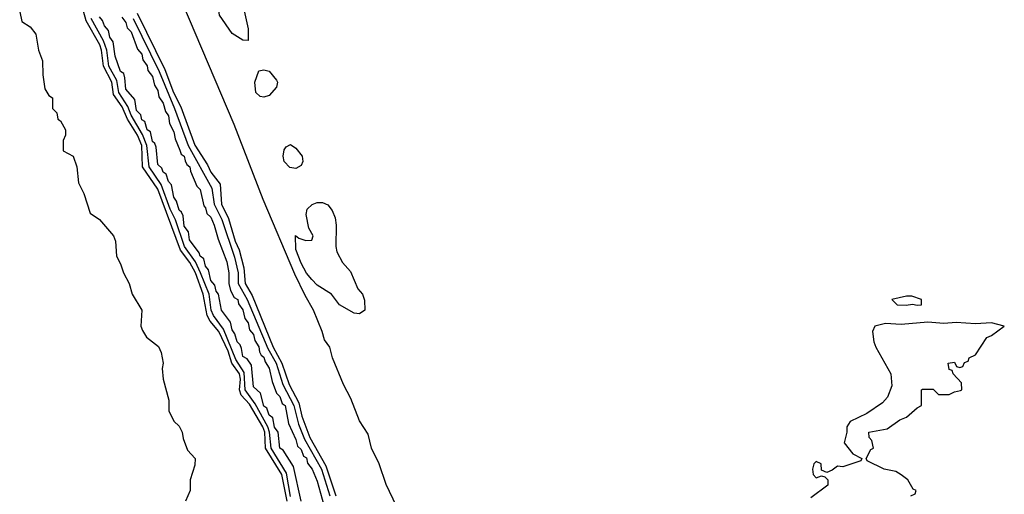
# Model space of a CAD drawing. Header units: inches. Extents: x 2735672 to 2903319, y 894031 to 1029782.
# Tile 54 of 167: x 2773010 to 2776718, y 1020856 to 1022645. Entities that reach past the tile are written whole.
import ezdxf

# ---------------------------------------------------------------- set-up
doc = ezdxf.new("R2010")
doc.units = ezdxf.units.IN
doc.header["$MEASUREMENT"] = 0
doc.layers.add('C7072', color=7, linetype='Continuous')

msp = doc.modelspace()

# ---------------------------------------------------------------- linework, layer by layer
at = {"layer": 'C7072', "color": 4}
for points, elevation in [([(2773870, 1022566), (2773850, 1022568), (2773810, 1022593.2), (2773762, 1022662), (2773752.9, 1022732.9), (2773728.9, 1022771.1), (2773729.3, 1022810.7), (2773750, 1022824.7), (2773770, 1022818), (2773796.3, 1022756.3), (2773830, 1022727.7), (2773843.8, 1022710), (2773853, 1022690), (2773871, 1022610)], 12), ([(2773930, 1022352.7), (2773915.5, 1022355.5), (2773899.3, 1022370), (2773896, 1022410), (2773910, 1022452), (2773930, 1022456), (2773950, 1022450.8), (2773977.5, 1022417.5), (2773980.7, 1022410), (2773977.3, 1022390), (2773950, 1022359.3)], 12), ([(2774050, 1022083.7), (2774027.6, 1022087.6), (2774006, 1022110), (2774002.7, 1022130), (2774006, 1022154), (2774014, 1022166), (2774030, 1022174), (2774050, 1022161), (2774073.4, 1022130), (2774076.3, 1022110), (2774070, 1022095.3)], 12), ([(2774290, 1021535.6), (2774270, 1021538.7), (2774214, 1021570), (2774184, 1021610), (2774130, 1021644), (2774110, 1021665.2), (2774090, 1021689.4), (2774070, 1021726.6), (2774050, 1021778), (2774049.1, 1021830.9), (2774061, 1021821), (2774087.3, 1021812.7), (2774110, 1021814), (2774115.3, 1021830), (2774099.3, 1021859.3), (2774089.2, 1021910), (2774092.7, 1021930), (2774111.7, 1021948.3), (2774130, 1021955.5), (2774150, 1021956.3), (2774170, 1021946.8), (2774186.2, 1021926.2), (2774197.5, 1021897.5), (2774202, 1021870), (2774201, 1021790), (2774204.7, 1021770), (2774226, 1021730), (2774256, 1021696), (2774284, 1021630), (2774300.7, 1021610), (2774308.1, 1021588.1), (2774310, 1021549.6)], 12), ([(2776370, 1021602), (2776350, 1021602), (2776294, 1021590), (2776314, 1021570), (2776348.1, 1021568.1), (2776372, 1021572), (2776390, 1021568.2), (2776406, 1021570), (2776406, 1021590)], 16)]:
    msp.add_lwpolyline(points, close=True, dxfattribs=dict(at, elevation=elevation))
for points, elevation in [([(2774017, 1020830), (2773997.2, 1020930), (2773935.8, 1021030), (2773933.4, 1021090), (2773925.9, 1021110), (2773875.4, 1021195.4), (2773844.5, 1021230), (2773838.1, 1021250), (2773841, 1021290), (2773837.9, 1021310), (2773809.2, 1021350), (2773794.8, 1021394.8), (2773759.9, 1021470), (2773727.8, 1021507.8), (2773715.6, 1021530), (2773701.1, 1021610), (2773671.9, 1021690), (2773650.4, 1021730), (2773615.9, 1021775.9), (2773530, 1022006), (2773472.4, 1022090), (2773470.4, 1022170), (2773453.7, 1022210), (2773416.6, 1022270), (2773396.4, 1022316.4), (2773363, 1022363), (2773357.4, 1022410), (2773325.2, 1022470), (2773318, 1022530), (2773311.4, 1022550), (2773260.3, 1022640.3), (2773230.6, 1022750.6)], 16), ([(2774455.3, 1020755.3), (2774390, 1020892.7), (2774364.2, 1020970), (2774334.7, 1021030), (2774322, 1021082), (2774290, 1021133.2), (2774256.6, 1021216.6), (2774229.8, 1021269.8), (2774188.5, 1021370), (2774177.4, 1021410), (2774158.2, 1021438.2), (2774149.7, 1021470), (2774116.9, 1021550), (2774084.5, 1021604.5), (2774045.8, 1021685.8), (2773927.3, 1021967.3), (2773817.7, 1022250), (2773624.6, 1022704.6)], 16), ([(2773010, 1022674), (2773018, 1022638), (2773050, 1022618), (2773070.6, 1022590.6), (2773080.7, 1022530), (2773096.3, 1022490), (2773096.9, 1022436.9), (2773104.7, 1022384.7), (2773119.6, 1022359.6), (2773134, 1022350), (2773134, 1022310), (2773150, 1022294), (2773154, 1022270), (2773163.6, 1022263.6), (2773182, 1022230), (2773182, 1022210), (2773174, 1022190), (2773174, 1022150), (2773211, 1022130), (2773224.7, 1022090), (2773231.3, 1022030), (2773251, 1021990), (2773276, 1021916), (2773310, 1021891.3), (2773362.8, 1021830), (2773370.5, 1021810), (2773374, 1021754), (2773390, 1021724.7), (2773400.7, 1021690), (2773422.8, 1021650), (2773434, 1021610), (2773470.4, 1021550.4), (2773466.8, 1021490), (2773472.8, 1021472.8), (2773487.7, 1021447.7), (2773532.3, 1021412.3), (2773542.8, 1021390), (2773550.5, 1021350.5), (2773546, 1021330), (2773550.8, 1021290), (2773571.3, 1021210), (2773572, 1021170), (2773591.1, 1021131.1), (2773610, 1021112), (2773622, 1021090), (2773625.4, 1021065.4), (2773642, 1021022), (2773670.7, 1020990), (2773670, 1020966), (2773652, 1020910), (2773652, 1020870), (2773634, 1020830)], 16), ([(2773452.5, 1022670), (2773556.8, 1022456.8), (2773589.5, 1022370), (2773616.9, 1022316.9), (2773670, 1022172.2), (2773717.6, 1022097.6), (2773730, 1022070.6), (2773765.2, 1022025.2), (2773769.4, 1021950), (2773795.8, 1021895.8), (2773821.7, 1021810), (2773836.7, 1021776.7), (2773854, 1021710), (2773859.1, 1021650), (2773885.2, 1021605.2), (2773964.6, 1021410), (2773997.2, 1021350), (2774024.2, 1021270), (2774061, 1021201), (2774072.8, 1021150), (2774103.1, 1021070), (2774162.9, 1020962.9), (2774200.7, 1020850)], 16), ([(2774030, 1020847.1), (2774014.7, 1020934.7), (2773956.5, 1021030), (2773951, 1021090), (2773944, 1021110), (2773896.7, 1021196.7), (2773859.6, 1021250), (2773855.3, 1021315.3), (2773824.3, 1021364.3), (2773777.7, 1021477.7), (2773739.9, 1021530), (2773731.3, 1021550), (2773723.1, 1021610), (2773691.2, 1021691.2), (2773671.6, 1021731.6), (2773630.5, 1021790), (2773596.7, 1021890), (2773576.6, 1021930), (2773543.3, 1022023.3), (2773497.4, 1022090), (2773489.4, 1022170), (2773472.3, 1022212.3), (2773430, 1022285.3), (2773417.8, 1022317.8), (2773383.8, 1022370), (2773376.1, 1022416.1), (2773346.3, 1022470), (2773337.6, 1022530), (2773325.6, 1022565.7), (2773278.8, 1022650)], 12), ([(2774070, 1020829.4), (2774040.9, 1020960.9), (2774002.5, 1021022.5), (2773989.8, 1021030), (2773982.9, 1021090), (2773970, 1021109.3), (2773963.3, 1021143.3), (2773950, 1021154), (2773940.2, 1021180.2), (2773930, 1021187.3), (2773916.6, 1021236.6), (2773890, 1021261.2), (2773882.5, 1021342.5), (2773866.2, 1021366.2), (2773850, 1021375.3), (2773845.6, 1021405.6), (2773839.7, 1021419.7), (2773828.5, 1021430), (2773820.2, 1021460.2), (2773810, 1021475.3), (2773804.2, 1021504.2), (2773770, 1021549.3), (2773759.3, 1021610), (2773750, 1021621.2), (2773744.7, 1021644.7), (2773730, 1021661.2), (2773721.5, 1021701.5), (2773710, 1021715.3), (2773703.6, 1021743.6), (2773690, 1021754), (2773686.4, 1021766.4), (2773650, 1021815.3), (2773645.1, 1021845.1), (2773630, 1021866), (2773625.7, 1021905.7), (2773619.7, 1021919.7), (2773610, 1021927), (2773600.2, 1021960.2), (2773590, 1021975.3), (2773582, 1022022), (2773570, 1022035.3), (2773562, 1022062), (2773550, 1022069.6), (2773544.7, 1022084.7), (2773530, 1022099), (2773523.9, 1022163.9), (2773518.7, 1022178.7), (2773510, 1022186), (2773502, 1022222), (2773490, 1022229.6), (2773480.9, 1022260.9), (2773470, 1022267.6), (2773465.7, 1022285.7), (2773450, 1022302.7), (2773444.2, 1022344.2), (2773410, 1022382.7), (2773406.3, 1022426.3), (2773402, 1022442), (2773389.8, 1022450), (2773370, 1022508), (2773361.5, 1022561.5), (2773350, 1022579), (2773344.4, 1022604.4), (2773330, 1022621.2), (2773322, 1022642), (2773310, 1022655.3)], 8), ([(2773394.4, 1022654.4), (2773410, 1022634.8), (2773414.2, 1022614.2), (2773430, 1022598.8), (2773453.5, 1022533.5), (2773470, 1022514.8), (2773473.8, 1022493.8), (2773490, 1022470.8), (2773493.1, 1022453.1), (2773510, 1022430.7), (2773517.5, 1022397.5), (2773530, 1022378), (2773533.5, 1022353.5), (2773550, 1022330.8), (2773558.5, 1022298.5), (2773570, 1022282), (2773573.8, 1022253.8), (2773590, 1022222), (2773595.3, 1022195.3), (2773612.6, 1022152.6), (2773618.5, 1022138.5), (2773630, 1022130.5), (2773632.9, 1022112.9), (2773639.1, 1022099.1), (2773650.3, 1022090), (2773653.3, 1022073.3), (2773677.5, 1022017.5), (2773690, 1022004.7), (2773703, 1021943), (2773710, 1021936), (2773714.6, 1021914.6), (2773730, 1021901), (2773742.8, 1021870), (2773757.1, 1021817.1), (2773790, 1021732), (2773798, 1021690), (2773798, 1021650), (2773804.5, 1021624.5), (2773818, 1021598), (2773831.7, 1021590), (2773833.8, 1021573.8), (2773850, 1021550.8), (2773858, 1021518), (2773870, 1021502), (2773875.8, 1021475.8), (2773890, 1021458), (2773895.3, 1021435.3), (2773910, 1021411.3), (2773912.8, 1021392.8), (2773919.8, 1021379.8), (2773930, 1021373), (2773934.9, 1021354.9), (2773950, 1021331.3), (2773961.1, 1021281.1), (2773977.5, 1021237.5), (2773990, 1021224.7), (2773998, 1021198), (2774010.2, 1021190), (2774022.5, 1021122.5), (2774050, 1021062), (2774056.7, 1021036.7), (2774070, 1021024.7), (2774079.1, 1020999.1), (2774090, 1020992.7), (2774093.5, 1020973.5), (2774111.7, 1020950), (2774130, 1020904.7), (2774155.3, 1020815.3)], 8), ([(2773437.3, 1022650), (2773534.7, 1022450), (2773593.6, 1022310), (2773644.1, 1022170), (2773733.4, 1022010), (2773742.1, 1021950), (2773771.4, 1021891.4), (2773818.9, 1021750), (2773832.5, 1021690), (2773833.3, 1021650), (2773867, 1021590), (2773944.7, 1021404.7), (2773975.4, 1021350), (2774001, 1021270), (2774042.3, 1021190), (2774060, 1021120), (2774082.9, 1021063), (2774146, 1020950), (2774177.9, 1020850)], 12), ([(2776366, 1020850), (2776382, 1020858), (2776386, 1020870), (2776374.6, 1020874.6), (2776355.3, 1020910), (2776330, 1020928.7), (2776310, 1020942), (2776266, 1020950), (2776202, 1020982), (2776198, 1020990), (2776215.3, 1021024.7), (2776226, 1021030), (2776219, 1021059), (2776208.7, 1021070), (2776208, 1021090), (2776277.2, 1021102.8), (2776324, 1021136), (2776350, 1021146.8), (2776390, 1021182), (2776406, 1021190), (2776406, 1021250), (2776410, 1021252), (2776450, 1021252), (2776470, 1021232), (2776510, 1021232), (2776530, 1021242), (2776553.6, 1021246.4), (2776558, 1021250), (2776556.4, 1021276.4), (2776526, 1021310), (2776522, 1021322), (2776510, 1021326), (2776506, 1021350), (2776530, 1021354), (2776538, 1021338), (2776550, 1021334), (2776562, 1021338), (2776568, 1021352), (2776582, 1021358), (2776586, 1021370), (2776610, 1021382), (2776652.7, 1021447.3), (2776670, 1021454), (2776718, 1021490), (2776670, 1021502), (2776610, 1021498.3), (2776536.7, 1021503.3), (2776490, 1021499.1), (2776430, 1021505.1), (2776330, 1021496.2), (2776270, 1021499.7), (2776230.8, 1021490), (2776222, 1021470), (2776227.2, 1021430), (2776233.7, 1021410), (2776290.3, 1021310), (2776294.9, 1021265.1), (2776277.6, 1021222.4), (2776259.5, 1021200.5), (2776199.9, 1021160.1), (2776138, 1021130), (2776124.7, 1021110), (2776124.7, 1021090), (2776114.8, 1021050), (2776147.7, 1021007.7), (2776182, 1020990), (2776178, 1020982), (2776110, 1020959), (2776090, 1020961.2), (2776070, 1020946), (2776050, 1020938), (2776030, 1020946), (2776028, 1020970), (2776010, 1020979), (2776001, 1020970), (2775996, 1020950), (2775998, 1020930), (2776010, 1020918), (2776030, 1020924.7), (2776042, 1020922), (2776054, 1020910), (2776054, 1020890), (2775990, 1020842)], 16)]:
    msp.add_lwpolyline(points, dxfattribs=dict(at, elevation=elevation))

doc.saveas('drawing.dxf')
